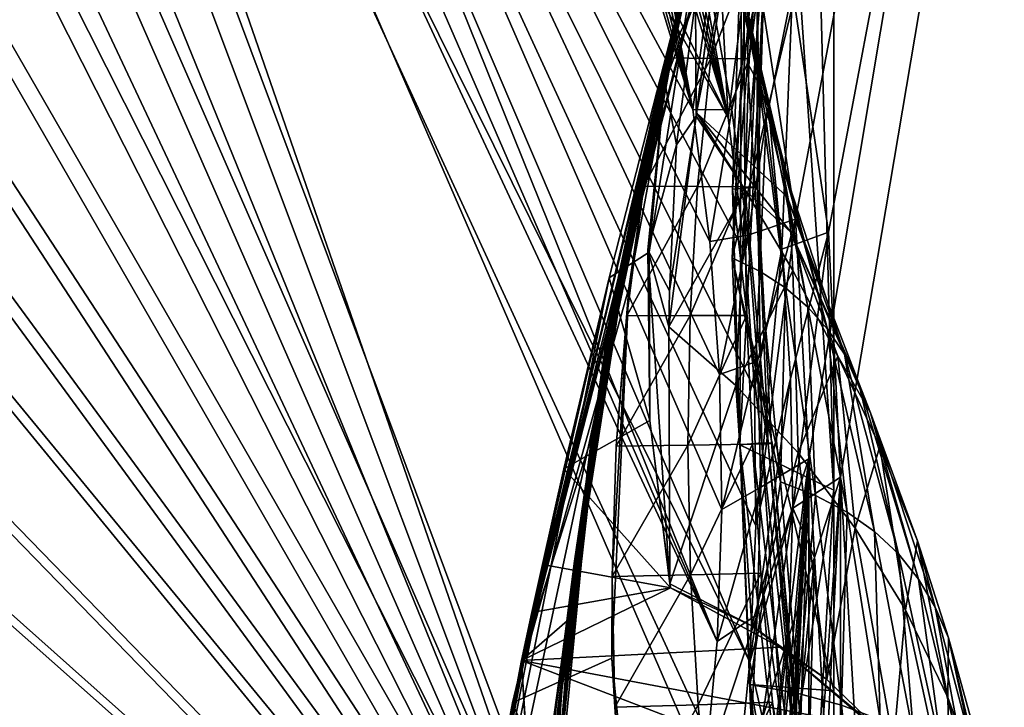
# Model space of a CAD drawing. Header units: metres. Extents: x -904 to 0, y -908 to 0.
# Tile 89 of 142: x -115 to -38, y -263 to -210. Entities that reach past the tile are written whole.
import ezdxf

# ---------------------------------------------------------------- set-up
doc = ezdxf.new("R2010")
doc.units = ezdxf.units.M

msp = doc.modelspace()

# ---------------------------------------------------------------- linework, layer by layer
at = {"layer": 'None012'}
for points in [[(-4.519207, -133.377289, 2063.059814), (-51.518902, -163.519562, 2063.059814), (-51.518902, -836.377136, 2063.059814)], [(-37.838261, -842.079285, 2063.059814), (-4.519207, -133.377289, 2063.059814), (-51.518902, -836.377136, 2063.059814)], [(-4.519207, -133.377289, 163.059708), (-37.838261, -842.079285, 163.059708), (-51.518902, -836.377136, 163.059708)], [(-51.518902, -836.377136, 163.059708), (-51.518902, -163.519562, 163.059708), (-4.519207, -133.377289, 163.059708)], [(-51.518902, -164.056732, 210.95433), (-51.518902, -246.046036, 198.713211), (-53.439583, -173.791672, 209.318436)], [(-51.518902, -836.377136, 163.059708), (-51.518902, -495.105316, 182.490662), (-51.518902, -163.519562, 163.059708)], [(-51.518902, -495.105316, 182.490662), (-51.518902, -411.783142, 184.444412), (-51.518902, -163.519562, 163.059708)], [(-51.518902, -163.519562, 163.059708), (-51.518902, -411.783142, 184.444412), (-51.518902, -328.691803, 189.861313)], [(-51.518902, -328.691803, 189.861313), (-51.518902, -246.046036, 198.713211), (-51.518902, -163.519562, 163.059708)], [(-51.518902, -246.046036, 198.713211), (-51.518902, -164.056732, 210.95433), (-51.518902, -163.519562, 163.059708)], [(-51.518902, -163.519562, 2063.059814), (-51.518902, -195.015411, 2019.916504), (-51.518902, -261.618591, 2029.060913)], [(-51.518902, -261.618591, 2029.060913), (-51.518902, -328.491486, 2035.961548), (-51.518902, -163.519562, 2063.059814)], [(-51.518902, -328.491486, 2035.961548), (-51.518902, -395.558533, 2040.610718), (-51.518902, -163.519562, 2063.059814)], [(-51.518902, -163.519562, 2063.059814), (-51.518902, -395.558533, 2040.610718), (-51.518902, -462.743958, 2043.003296)], [(-51.518902, -462.743958, 2043.003296), (-51.518902, -529.971802, 2043.136353), (-51.518902, -163.519562, 2063.059814)], [(-51.518902, -529.971802, 2043.136353), (-51.518902, -836.377136, 2063.059814), (-51.518902, -163.519562, 2063.059814)], [(-61.850685, -201.784698, 659.694153), (-52.161739, -167.8983, 659.947876), (-76.462357, -262.540802, 619.508545)], [(-76.462357, -262.540802, 619.508545), (-52.161739, -167.8983, 659.947876), (-62.839531, -205.475067, 619.151855)], [(-61.594723, -200.816147, 1606.902344), (-52.161739, -167.8983, 1607.149292), (-75.767815, -259.28949, 1566.487305)], [(-52.161739, -167.8983, 1607.149292), (-61.859814, -201.815018, 1566.123047), (-75.767815, -259.28949, 1566.487305)], [(-52.161705, -167.89949, 1348.571533), (-63.992874, -210.446182, 1452.292236), (-61.851376, -201.784515, 1564.920044)], [(-52.161705, -167.89949, 1348.571533), (-62.898582, -206.071442, 1339.614502), (-63.992874, -210.446182, 1452.292236)], [(-51.518902, -246.046036, 198.713211), (-55.76268, -183.360062, 207.758896), (-53.439583, -173.791672, 209.318436)], [(-58.683949, -202.891815, 204.723343), (-55.76268, -183.360062, 207.758896), (-58.829174, -242.519089, 199.168243)], [(-58.829174, -242.519089, 199.168243), (-55.76268, -183.360062, 207.758896), (-51.518902, -246.046036, 198.713211)], [(-57.736118, -195.015533, 2019.916504), (-59.516659, -203.339493, 1924.74646), (-57.347279, -214.51239, 1970.436768)], [(-51.518902, -261.618591, 2029.060913), (-51.518902, -195.015411, 2019.916504), (-59.41581, -228.022522, 2024.733398)], [(-59.41581, -228.022522, 2024.733398), (-51.518902, -195.015411, 2019.916504), (-57.736118, -195.015533, 2019.916504)], [(-59.41581, -228.022522, 2024.733398), (-57.736118, -195.015533, 2019.916504), (-58.234016, -212.883301, 1996.415771)], [(-58.234016, -212.883301, 1996.415771), (-57.736118, -195.015533, 2019.916504), (-57.347279, -214.51239, 1970.436768)], [(-61.245594, -199.423431, 887.614563), (-68.822403, -232.088806, 887.675659), (-68.803368, -232.172501, 1000.864014)], [(-61.245594, -199.423431, 887.614563), (-61.515125, -200.45462, 774.292114), (-68.822403, -232.088806, 887.675659)], [(-61.249607, -199.464859, 1000.841492), (-61.245594, -199.423431, 887.614563), (-68.803368, -232.172501, 1000.864014)], [(-68.803368, -232.172501, 1000.864014), (-65.698387, -217.408646, 1113.927246), (-61.249607, -199.464859, 1000.841492)], [(-65.698387, -217.408646, 1113.927246), (-61.526745, -200.583374, 1113.927246), (-61.249607, -199.464859, 1000.841492)], [(-75.767815, -259.28949, 1566.487305), (-61.855579, -201.783432, 1606.895508), (-61.594723, -200.816147, 1606.902344)], [(-62.058826, -202.559509, 660.920044), (-69.137497, -234.150482, 774.361389), (-61.515125, -200.45462, 774.292114)], [(-61.515125, -200.45462, 774.292114), (-69.137497, -234.150482, 774.361389), (-68.822403, -232.088806, 887.675659)], [(-65.698387, -217.408646, 1113.927246), (-66.321396, -220.704483, 1226.853516), (-61.526745, -200.583374, 1113.927246)], [(-66.321396, -220.704483, 1226.853516), (-62.0765, -202.784378, 1226.841309), (-61.526745, -200.583374, 1113.927246)], [(-75.761986, -259.26236, 659.329895), (-61.850685, -201.784698, 659.694153), (-87.165344, -320.400879, 619.788818)], [(-87.165344, -320.400879, 619.788818), (-61.850685, -201.784698, 659.694153), (-76.462357, -262.540802, 619.508545)], [(-68.96978, -229.575851, 1606.709229), (-61.855579, -201.783432, 1606.895508), (-75.767815, -259.28949, 1566.487305)], [(-75.767815, -259.28949, 1566.487305), (-61.859814, -201.815018, 1566.123047), (-70.318871, -241.962479, 1566.34436)], [(-61.850685, -201.784698, 659.694153), (-75.761986, -259.26236, 659.329895), (-68.05233, -228.784988, 659.531982)], [(-70.318871, -241.962479, 1566.34436), (-61.859814, -201.815018, 1566.123047), (-65.360268, -215.90416, 1564.91333)], [(-61.855579, -201.783432, 1606.895508), (-68.96978, -229.575851, 1606.709229), (-65.854683, -227.563553, 1606.805176)], [(-61.850685, -201.784698, 659.694153), (-68.05233, -228.784988, 659.531982), (-62.058826, -202.559509, 660.920044)], [(-61.855579, -201.783432, 1606.895508), (-65.854683, -227.563553, 1606.805176), (-64.635605, -214.390076, 1607.942139)], [(-63.992874, -210.446182, 1452.292236), (-65.360268, -215.90416, 1564.91333), (-61.851376, -201.784515, 1564.920044)], [(-65.360268, -215.90416, 1564.91333), (-61.859814, -201.815018, 1566.123047), (-61.851376, -201.784515, 1564.920044)], [(-61.84811, -201.7854, 1607.920044), (-61.855579, -201.783432, 1606.895508), (-64.635605, -214.390076, 1607.942139)], [(-64.635605, -214.390076, 1607.942139), (-62.259445, -208.028748, 1713.19873), (-61.84811, -201.7854, 1607.920044)], [(-64.426018, -212.49585, 617.911316), (-62.000229, -202.349106, 617.920044), (-59.521679, -202.681366, 514.499451)], [(-62.000229, -202.349106, 617.920044), (-64.426018, -212.49585, 617.911316), (-62.839531, -205.475067, 619.151855)], [(-62.058826, -202.559509, 660.920044), (-69.748291, -238.357788, 660.964905), (-69.137497, -234.150482, 774.361389)], [(-62.058826, -202.559509, 660.920044), (-68.05233, -228.784988, 659.531982), (-69.748291, -238.357788, 660.964905)], [(-62.898582, -206.071442, 1339.614502), (-62.0765, -202.784378, 1226.841309), (-67.25737, -225.626099, 1339.64624)], [(-62.0765, -202.784378, 1226.841309), (-66.321396, -220.704483, 1226.853516), (-67.25737, -225.626099, 1339.64624)], [(-64.426018, -212.49585, 617.911316), (-59.521679, -202.681366, 514.499451), (-61.06551, -212.538422, 514.106567)], [(-61.06551, -212.538422, 514.106567), (-59.521679, -202.681366, 514.499451), (-57.278824, -202.727753, 411.08374)], [(-61.06551, -212.538422, 514.106567), (-57.278824, -202.727753, 411.08374), (-58.088852, -212.584259, 410.299042)], [(-58.683949, -202.891815, 204.723343), (-59.402489, -222.697144, 201.845352), (-57.513683, -202.797318, 256.205536)], [(-59.402489, -222.697144, 201.845352), (-57.460068, -222.534302, 305.499756), (-57.513683, -202.797318, 256.205536)], [(-59.402489, -222.697144, 201.845352), (-58.683949, -202.891815, 204.723343), (-58.829174, -242.519089, 199.168243)], [(-58.424793, -222.509109, 409.539307), (-58.088852, -212.584259, 410.299042), (-56.835262, -202.750946, 359.402954)], [(-56.835262, -202.750946, 359.402954), (-57.460068, -222.534302, 305.499756), (-58.424793, -222.509109, 409.539307)], [(-58.088852, -212.584259, 410.299042), (-57.278824, -202.727753, 411.08374), (-56.835262, -202.750946, 359.402954)], [(-57.513683, -202.797318, 256.205536), (-57.460068, -222.534302, 305.499756), (-56.914383, -202.774124, 307.769409)], [(-56.914383, -202.774124, 307.769409), (-57.460068, -222.534302, 305.499756), (-56.835262, -202.750946, 359.402954)], [(-62.221737, -217.018478, 1813.09375), (-60.473698, -203.413727, 1814.920044), (-62.259445, -208.028748, 1713.19873)], [(-62.221737, -217.018478, 1813.09375), (-62.176853, -216.7603, 1814.920166), (-60.473698, -203.413727, 1814.920044)], [(-59.665703, -204.035126, 1918.099487), (-60.473698, -203.413727, 1814.920044), (-62.176853, -216.7603, 1814.920166)], [(-55.986164, -218.445465, 1918.47937), (-59.516659, -203.339493, 1924.74646), (-59.665703, -204.035126, 1918.099487)], [(-56.598942, -216.366531, 1944.456543), (-59.516659, -203.339493, 1924.74646), (-55.986164, -218.445465, 1918.47937)], [(-57.347279, -214.51239, 1970.436768), (-59.516659, -203.339493, 1924.74646), (-56.598942, -216.366531, 1944.456543)], [(-62.176853, -216.7603, 1814.920166), (-55.139194, -223.276917, 1866.549561), (-59.665703, -204.035126, 1918.099487)], [(-55.139194, -223.276917, 1866.549561), (-55.503994, -220.748993, 1892.509155), (-59.665703, -204.035126, 1918.099487)], [(-59.665703, -204.035126, 1918.099487), (-55.503994, -220.748993, 1892.509155), (-55.986164, -218.445465, 1918.47937)], [(-76.462357, -262.540802, 619.508545), (-62.839531, -205.475067, 619.151855), (-67.422646, -230.378021, 619.271851)], [(-62.898582, -206.071442, 1339.614502), (-68.506149, -232.175888, 1452.327759), (-63.992874, -210.446182, 1452.292236)], [(-67.25737, -225.626099, 1339.64624), (-68.506149, -232.175888, 1452.327759), (-62.898582, -206.071442, 1339.614502)], [(-62.839531, -205.475067, 619.151855), (-66.26413, -222.460907, 617.887756), (-67.422646, -230.378021, 619.271851)], [(-64.426018, -212.49585, 617.911316), (-66.26413, -222.460907, 617.887756), (-62.839531, -205.475067, 619.151855)], [(-63.745556, -219.254761, 1713.610474), (-62.259445, -208.028748, 1713.19873), (-64.635605, -214.390076, 1607.942139)], [(-63.745556, -219.254761, 1713.610474), (-62.221737, -217.018478, 1813.09375), (-62.259445, -208.028748, 1713.19873)], [(-68.506149, -232.175888, 1452.327759), (-70.067604, -240.344864, 1564.870239), (-63.992874, -210.446182, 1452.292236)], [(-70.067604, -240.344864, 1564.870239), (-65.360268, -215.90416, 1564.91333), (-63.992874, -210.446182, 1452.292236)], [(-66.26413, -222.460907, 617.887756), (-64.426018, -212.49585, 617.911316), (-61.06551, -212.538422, 514.106567)], [(-66.26413, -222.460907, 617.887756), (-61.06551, -212.538422, 514.106567), (-62.118843, -222.483917, 513.726135)], [(-62.118843, -222.483917, 513.726135), (-61.06551, -212.538422, 514.106567), (-58.088852, -212.584259, 410.299042)], [(-62.118843, -222.483917, 513.726135), (-58.088852, -212.584259, 410.299042), (-58.424793, -222.509109, 409.539307)], [(-57.234612, -229.067688, 1998.718994), (-59.41581, -228.022522, 2024.733398), (-58.234016, -212.883301, 1996.415771)], [(-57.234612, -229.067688, 1998.718994), (-58.234016, -212.883301, 1996.415771), (-57.347279, -214.51239, 1970.436768)], [(-64.635605, -214.390076, 1607.942139), (-65.854683, -227.563553, 1606.805176), (-65.950554, -227.383087, 1608.008545)], [(-65.950554, -227.383087, 1608.008545), (-63.745556, -219.254761, 1713.610474), (-64.635605, -214.390076, 1607.942139)], [(-57.234612, -229.067688, 1998.718994), (-57.347279, -214.51239, 1970.436768), (-55.274868, -230.33757, 1972.676636)], [(-55.274868, -230.33757, 1972.676636), (-57.347279, -214.51239, 1970.436768), (-56.598942, -216.366531, 1944.456543)], [(-70.067604, -240.344864, 1564.870239), (-70.318871, -241.962479, 1566.34436), (-65.360268, -215.90416, 1564.91333)], [(-62.176853, -216.7603, 1814.920166), (-62.221737, -217.018478, 1813.09375), (-58.396191, -222.777008, 1813.895874)], [(-55.139194, -223.276917, 1866.549561), (-62.176853, -216.7603, 1814.920166), (-54.876995, -226.029053, 1840.604492)], [(-54.876995, -226.029053, 1840.604492), (-62.176853, -216.7603, 1814.920166), (-58.396191, -222.777008, 1813.895874)], [(-55.274868, -230.33757, 1972.676636), (-56.598942, -216.366531, 1944.456543), (-53.536606, -231.831757, 1946.612671)], [(-53.536606, -231.831757, 1946.612671), (-56.598942, -216.366531, 1944.456543), (-55.986164, -218.445465, 1918.47937)], [(-69.079552, -234.410339, 1113.927246), (-69.649979, -238.812927, 1226.865601), (-65.698387, -217.408646, 1113.927246)], [(-69.649979, -238.812927, 1226.865601), (-66.321396, -220.704483, 1226.853516), (-65.698387, -217.408646, 1113.927246)], [(-69.079552, -234.410339, 1113.927246), (-65.698387, -217.408646, 1113.927246), (-68.803368, -232.172501, 1000.864014)], [(-58.396191, -222.777008, 1813.895874), (-62.221737, -217.018478, 1813.09375), (-64.322578, -233.37558, 1710.374756)], [(-64.322578, -233.37558, 1710.374756), (-62.221737, -217.018478, 1813.09375), (-64.271217, -230.569107, 1714.006226)], [(-64.271217, -230.569107, 1714.006226), (-62.221737, -217.018478, 1813.09375), (-63.745556, -219.254761, 1713.610474)], [(-55.503994, -220.748993, 1892.509155), (-52.017284, -233.550034, 1920.532959), (-55.986164, -218.445465, 1918.47937)], [(-55.986164, -218.445465, 1918.47937), (-52.017284, -233.550034, 1920.532959), (-53.536606, -231.831757, 1946.612671)], [(-65.950554, -227.383087, 1608.008545), (-64.271217, -230.569107, 1714.006226), (-63.745556, -219.254761, 1713.610474)], [(-67.25737, -225.626099, 1339.64624), (-66.321396, -220.704483, 1226.853516), (-70.514069, -245.387207, 1339.677979)], [(-66.321396, -220.704483, 1226.853516), (-69.649979, -238.812927, 1226.865601), (-70.514069, -245.387207, 1339.677979)], [(-55.503994, -220.748993, 1892.509155), (-50.712437, -235.492188, 1894.443481), (-52.017284, -233.550034, 1920.532959)], [(-50.712437, -235.492188, 1894.443481), (-55.503994, -220.748993, 1892.509155), (-55.139194, -223.276917, 1866.549561)], [(-67.598076, -232.511002, 617.849365), (-66.26413, -222.460907, 617.887756), (-62.118843, -222.483917, 513.726135)], [(-66.26413, -222.460907, 617.887756), (-67.598076, -232.511002, 617.849365), (-67.422646, -230.378021, 619.271851)], [(-67.598076, -232.511002, 617.849365), (-62.118843, -222.483917, 513.726135), (-62.687328, -232.490891, 513.359131)], [(-58.396191, -222.777008, 1813.895874), (-64.322578, -233.37558, 1710.374756), (-59.135841, -237.925903, 1710.803101)], [(-62.687328, -232.490891, 513.359131), (-62.118843, -222.483917, 513.726135), (-58.424793, -222.509109, 409.539307)], [(-62.687328, -232.490891, 513.359131), (-58.424793, -222.509109, 409.539307), (-58.293453, -232.476532, 408.806305)], [(-57.460068, -222.534302, 305.499756), (-59.402489, -222.697144, 201.845352), (-57.104183, -242.371155, 251.202225)], [(-59.402489, -222.697144, 201.845352), (-58.829174, -242.519089, 199.168243), (-57.104183, -242.371155, 251.202225)], [(-58.396191, -222.777008, 1813.895874), (-59.135841, -237.925903, 1710.803101), (-54.704613, -229.005234, 1814.677612)], [(-58.293453, -232.476532, 408.806305), (-58.424793, -222.509109, 409.539307), (-56.623337, -242.438507, 355.698334)], [(-58.424793, -222.509109, 409.539307), (-57.460068, -222.534302, 305.499756), (-56.623337, -242.438507, 355.698334)], [(-54.876995, -226.029053, 1840.604492), (-58.396191, -222.777008, 1813.895874), (-54.704613, -229.005234, 1814.677612)], [(-56.623337, -242.438507, 355.698334), (-57.460068, -222.534302, 305.499756), (-56.376179, -242.404831, 303.384949)], [(-57.460068, -222.534302, 305.499756), (-57.104183, -242.371155, 251.202225), (-56.376179, -242.404831, 303.384949)], [(-50.712437, -235.492188, 1894.443481), (-55.139194, -223.276917, 1866.549561), (-49.609951, -237.65802, 1868.349976)], [(-49.609951, -237.65802, 1868.349976), (-55.139194, -223.276917, 1866.549561), (-54.876995, -226.029053, 1840.604492)], [(-70.514069, -245.387207, 1339.677979), (-71.6716, -254.136337, 1452.363159), (-67.25737, -225.626099, 1339.64624)], [(-71.6716, -254.136337, 1452.363159), (-68.506149, -232.175888, 1452.327759), (-67.25737, -225.626099, 1339.64624)], [(-49.609951, -237.65802, 1868.349976), (-54.876995, -226.029053, 1840.604492), (-48.696308, -240.047348, 1842.258301)], [(-48.696308, -240.047348, 1842.258301), (-54.876995, -226.029053, 1840.604492), (-51.208717, -235.652481, 1815.437378)], [(-54.876995, -226.029053, 1840.604492), (-54.704613, -229.005234, 1814.677612), (-51.208717, -235.652481, 1815.437378)], [(-68.96978, -229.575851, 1606.709229), (-65.795189, -240.642593, 1606.763306), (-65.854683, -227.563553, 1606.805176)], [(-65.854683, -227.563553, 1606.805176), (-65.795189, -240.642593, 1606.763306), (-65.950554, -227.383087, 1608.008545)], [(-65.950554, -227.383087, 1608.008545), (-65.795189, -240.642593, 1606.763306), (-64.24646, -253.303757, 1608.268555)], [(-64.24646, -253.303757, 1608.268555), (-64.322578, -233.37558, 1710.374756), (-65.950554, -227.383087, 1608.008545)], [(-64.322578, -233.37558, 1710.374756), (-64.271217, -230.569107, 1714.006226), (-65.950554, -227.383087, 1608.008545)], [(-58.017933, -261.123993, 2029.001343), (-51.518902, -261.618591, 2029.060913), (-59.41581, -228.022522, 2024.733398)], [(-58.017933, -261.123993, 2029.001343), (-59.41581, -228.022522, 2024.733398), (-55.673351, -245.406265, 2000.883057)], [(-59.41581, -228.022522, 2024.733398), (-57.234612, -229.067688, 1998.718994), (-55.673351, -245.406265, 2000.883057)], [(-75.761986, -259.26236, 659.329895), (-72.216576, -256.173676, 659.426086), (-68.05233, -228.784988, 659.531982)], [(-68.05233, -228.784988, 659.531982), (-72.216576, -256.173676, 659.426086), (-69.748291, -238.357788, 660.964905)], [(-54.704613, -229.005234, 1814.677612), (-59.135841, -237.925903, 1710.803101), (-54.292217, -243.146835, 1711.220215)], [(-55.673351, -245.406265, 2000.883057), (-57.234612, -229.067688, 1998.718994), (-55.274868, -230.33757, 1972.676636)], [(-51.208717, -235.652481, 1815.437378), (-54.704613, -229.005234, 1814.677612), (-54.292217, -243.146835, 1711.220215)], [(-72.463768, -244.392303, 1606.617676), (-68.96978, -229.575851, 1606.709229), (-86.711723, -317.580994, 1566.773804)], [(-86.711723, -317.580994, 1566.773804), (-68.96978, -229.575851, 1606.709229), (-75.767815, -259.28949, 1566.487305)], [(-68.96978, -229.575851, 1606.709229), (-72.463768, -244.392303, 1606.617676), (-65.795189, -240.642593, 1606.763306)], [(-76.462357, -262.540802, 619.508545), (-67.422646, -230.378021, 619.271851), (-68.754608, -259.074585, 619.306763)], [(-68.754608, -259.074585, 619.306763), (-67.422646, -230.378021, 619.271851), (-68.726135, -252.751968, 617.728394)], [(-67.422646, -230.378021, 619.271851), (-68.41922, -242.615601, 617.796265), (-68.726135, -252.751968, 617.728394)], [(-67.422646, -230.378021, 619.271851), (-67.598076, -232.511002, 617.849365), (-68.41922, -242.615601, 617.796265)], [(-55.673351, -245.406265, 2000.883057), (-55.274868, -230.33757, 1972.676636), (-52.940704, -246.468369, 1974.780518)], [(-52.940704, -246.468369, 1974.780518), (-55.274868, -230.33757, 1972.676636), (-53.536606, -231.831757, 1946.612671)], [(-68.822403, -232.088806, 887.675659), (-73.494339, -265.317139, 887.736755), (-73.426903, -265.438446, 1000.886475)], [(-69.137497, -234.150482, 774.361389), (-73.494339, -265.317139, 887.736755), (-68.822403, -232.088806, 887.675659)], [(-68.803368, -232.172501, 1000.864014), (-68.822403, -232.088806, 887.675659), (-73.426903, -265.438446, 1000.886475)], [(-68.803368, -232.172501, 1000.864014), (-73.426903, -265.438446, 1000.886475), (-71.660706, -251.551727, 1113.927246)], [(-71.6716, -254.136337, 1452.363159), (-73.121727, -265.045319, 1564.787598), (-68.506149, -232.175888, 1452.327759)], [(-73.121727, -265.045319, 1564.787598), (-70.067604, -240.344864, 1564.870239), (-68.506149, -232.175888, 1452.327759)], [(-71.660706, -251.551727, 1113.927246), (-69.079552, -234.410339, 1113.927246), (-68.803368, -232.172501, 1000.864014)], [(-52.017284, -233.550034, 1920.532959), (-50.506771, -247.752716, 1948.636963), (-53.536606, -231.831757, 1946.612671)], [(-53.536606, -231.831757, 1946.612671), (-50.506771, -247.752716, 1948.636963), (-52.940704, -246.468369, 1974.780518)], [(-68.41922, -242.615601, 617.796265), (-62.687328, -232.490891, 513.359131), (-62.84586, -242.53952, 513.005615)], [(-68.41922, -242.615601, 617.796265), (-67.598076, -232.511002, 617.849365), (-62.687328, -232.490891, 513.359131)], [(-62.84586, -242.53952, 513.005615), (-62.687328, -232.490891, 513.359131), (-58.293453, -232.476532, 408.806305)], [(-62.84586, -242.53952, 513.005615), (-58.293453, -232.476532, 408.806305), (-57.850334, -242.472183, 408.10022)], [(-58.293453, -232.476532, 408.806305), (-56.623337, -242.438507, 355.698334), (-57.850334, -242.472183, 408.10022)], [(-64.322578, -233.37558, 1710.374756), (-64.24646, -253.303757, 1608.268555), (-59.135841, -237.925903, 1710.803101)], [(-50.712437, -235.492188, 1894.443481), (-48.369328, -249.259094, 1922.460327), (-52.017284, -233.550034, 1920.532959)], [(-52.017284, -233.550034, 1920.532959), (-48.369328, -249.259094, 1922.460327), (-50.506771, -247.752716, 1948.636963)], [(-69.748291, -238.357788, 660.964905), (-73.640076, -268.418121, 774.430603), (-69.137497, -234.150482, 774.361389)], [(-69.137497, -234.150482, 774.361389), (-73.640076, -268.418121, 774.430603), (-73.494339, -265.317139, 887.736755)], [(-72.051895, -257.061981, 1226.877686), (-69.079552, -234.410339, 1113.927246), (-71.660706, -251.551727, 1113.927246)], [(-69.649979, -238.812927, 1226.865601), (-69.079552, -234.410339, 1113.927246), (-72.051895, -257.061981, 1226.877686)], [(-54.292217, -243.146835, 1711.220215), (-49.880222, -248.978485, 1711.625244), (-51.208717, -235.652481, 1815.437378)], [(-49.880222, -248.978485, 1711.625244), (-47.959789, -242.659988, 1816.174194), (-51.208717, -235.652481, 1815.437378)], [(-51.208717, -235.652481, 1815.437378), (-47.959789, -242.659988, 1816.174194), (-48.696308, -240.047348, 1842.258301)], [(-48.369328, -249.259094, 1922.460327), (-50.712437, -235.492188, 1894.443481), (-46.52438, -250.98732, 1896.258423)], [(-46.52438, -250.98732, 1896.258423), (-50.712437, -235.492188, 1894.443481), (-49.609951, -237.65802, 1868.349976)], [(-59.135841, -237.925903, 1710.803101), (-64.24646, -253.303757, 1608.268555), (-57.888329, -256.576294, 1608.510132)], [(-59.135841, -237.925903, 1710.803101), (-57.888329, -256.576294, 1608.510132), (-54.292217, -243.146835, 1711.220215)], [(-46.52438, -250.98732, 1896.258423), (-49.609951, -237.65802, 1868.349976), (-44.960941, -252.93718, 1870.038818)], [(-44.960941, -252.93718, 1870.038818), (-49.609951, -237.65802, 1868.349976), (-48.696308, -240.047348, 1842.258301)], [(-69.748291, -238.357788, 660.964905), (-73.863495, -274.732544, 661.095337), (-73.640076, -268.418121, 774.430603)], [(-69.748291, -238.357788, 660.964905), (-72.216576, -256.173676, 659.426086), (-73.863495, -274.732544, 661.095337)], [(-70.514069, -245.387207, 1339.677979), (-69.649979, -238.812927, 1226.865601), (-72.657372, -265.290833, 1339.709717)], [(-69.649979, -238.812927, 1226.865601), (-72.051895, -257.061981, 1226.877686), (-72.657372, -265.290833, 1339.709717)], [(-70.318871, -241.962479, 1566.34436), (-70.067604, -240.344864, 1564.870239), (-73.121727, -265.045319, 1564.787598)], [(-44.960941, -252.93718, 1870.038818), (-48.696308, -240.047348, 1842.258301), (-43.666676, -255.10849, 1843.809082)], [(-43.666676, -255.10849, 1843.809082), (-48.696308, -240.047348, 1842.258301), (-45.048107, -249.964127, 1816.887207)], [(-48.696308, -240.047348, 1842.258301), (-47.959789, -242.659988, 1816.174194), (-45.048107, -249.964127, 1816.887207)], [(-72.463768, -244.392303, 1606.617676), (-64.214348, -253.609177, 1606.83374), (-65.795189, -240.642593, 1606.763306)], [(-65.795189, -240.642593, 1606.763306), (-64.214348, -253.609177, 1606.83374), (-64.24646, -253.303757, 1608.268555)], [(-75.767815, -259.28949, 1566.487305), (-70.318871, -241.962479, 1566.34436), (-74.293457, -282.797455, 1566.444458)], [(-74.293457, -282.797455, 1566.444458), (-70.318871, -241.962479, 1566.34436), (-73.121727, -265.045319, 1564.787598)], [(-68.726135, -252.751968, 617.728394), (-68.41922, -242.615601, 617.796265), (-62.84586, -242.53952, 513.005615)], [(-62.637756, -252.611755, 512.665344), (-68.726135, -252.751968, 617.728394), (-62.84586, -242.53952, 513.005615)], [(-62.637756, -252.611755, 512.665344), (-62.84586, -242.53952, 513.005615), (-57.850334, -242.472183, 408.10022)], [(-62.637756, -252.611755, 512.665344), (-57.850334, -242.472183, 408.10022), (-57.184345, -252.485886, 407.420715)], [(-57.104183, -242.371155, 251.202225), (-58.829174, -242.519089, 199.168243), (-54.332413, -282.098236, 246.911255)], [(-58.829174, -242.519089, 199.168243), (-57.188892, -282.220673, 194.411057), (-54.332413, -282.098236, 246.911255)], [(-51.518902, -246.046036, 198.713211), (-57.188892, -282.220673, 194.411057), (-58.829174, -242.519089, 199.168243)], [(-56.623337, -242.438507, 355.698334), (-53.066143, -282.435883, 379.019653), (-57.850334, -242.472183, 408.10022)], [(-57.850334, -242.472183, 408.10022), (-53.066143, -282.435883, 379.019653), (-57.184345, -252.485886, 407.420715)], [(-56.376179, -242.404831, 303.384949), (-57.104183, -242.371155, 251.202225), (-52.801323, -282.233307, 299.624786)], [(-57.104183, -242.371155, 251.202225), (-54.332413, -282.098236, 246.911255), (-52.801323, -282.233307, 299.624786)], [(-56.623337, -242.438507, 355.698334), (-56.376179, -242.404831, 303.384949), (-52.635166, -282.368347, 352.521271)], [(-56.623337, -242.438507, 355.698334), (-52.635166, -282.368347, 352.521271), (-53.066143, -282.435883, 379.019653)], [(-56.376179, -242.404831, 303.384949), (-52.801323, -282.233307, 299.624786), (-52.635166, -282.368347, 352.521271)], [(-47.959789, -242.659988, 1816.174194), (-49.880222, -248.978485, 1711.625244), (-45.979488, -255.339691, 1712.017822)], [(-45.048107, -249.964127, 1816.887207), (-47.959789, -242.659988, 1816.174194), (-45.979488, -255.339691, 1712.017822)], [(-57.888329, -256.576294, 1608.510132), (-52.072578, -260.735962, 1608.739624), (-54.292217, -243.146835, 1711.220215)], [(-54.292217, -243.146835, 1711.220215), (-52.072578, -260.735962, 1608.739624), (-49.880222, -248.978485, 1711.625244)], [(-74.13739, -251.820618, 1606.573853), (-72.463768, -244.392303, 1606.617676), (-86.711723, -317.580994, 1566.773804)], [(-72.463768, -244.392303, 1606.617676), (-74.13739, -251.820618, 1606.573853), (-64.214348, -253.609177, 1606.83374)], [(-72.657372, -265.290833, 1339.709717), (-73.476845, -276.242279, 1452.39856), (-70.514069, -245.387207, 1339.677979)], [(-73.476845, -276.242279, 1452.39856), (-71.6716, -254.136337, 1452.363159), (-70.514069, -245.387207, 1339.677979)], [(-58.017933, -261.123993, 2029.001343), (-55.673351, -245.406265, 2000.883057), (-54.289387, -261.815979, 2002.90979)], [(-54.289387, -261.815979, 2002.90979), (-55.673351, -245.406265, 2000.883057), (-52.940704, -246.468369, 1974.780518)], [(-55.894699, -322.012756, 190.447845), (-57.188892, -282.220673, 194.411057), (-51.518902, -246.046036, 198.713211)], [(-51.518902, -328.691803, 189.861313), (-55.894699, -322.012756, 190.447845), (-51.518902, -246.046036, 198.713211)], [(-52.940704, -246.468369, 1974.780518), (-50.930626, -262.727173, 1976.749756), (-54.289387, -261.815979, 2002.90979)], [(-50.506771, -247.752716, 1948.636963), (-50.930626, -262.727173, 1976.749756), (-52.940704, -246.468369, 1974.780518)], [(-50.506771, -247.752716, 1948.636963), (-47.941971, -263.857239, 1950.531006), (-50.930626, -262.727173, 1976.749756)], [(-48.369328, -249.259094, 1922.460327), (-47.941971, -263.857239, 1950.531006), (-50.506771, -247.752716, 1948.636963)], [(-52.072578, -260.735962, 1608.739624), (-46.892799, -265.720764, 1608.953247), (-49.880222, -248.978485, 1711.625244)], [(-49.880222, -248.978485, 1711.625244), (-46.892799, -265.720764, 1608.953247), (-45.979488, -255.339691, 1712.017822)], [(-47.941971, -263.857239, 1950.531006), (-48.369328, -249.259094, 1922.460327), (-45.321526, -265.205963, 1924.262939)], [(-45.321526, -265.205963, 1924.262939), (-48.369328, -249.259094, 1922.460327), (-46.52438, -250.98732, 1896.258423)], [(-45.048107, -249.964127, 1816.887207), (-45.979488, -255.339691, 1712.017822), (-42.681469, -262.139648, 1712.397461)], [(-43.666676, -255.10849, 1843.809082), (-45.048107, -249.964127, 1816.887207), (-42.630909, -257.501038, 1817.577148)], [(-42.630909, -257.501038, 1817.577148), (-45.048107, -249.964127, 1816.887207), (-42.681469, -262.139648, 1712.397461)], [(-45.321526, -265.205963, 1924.262939), (-46.52438, -250.98732, 1896.258423), (-43.065769, -266.773163, 1897.9552)], [(-43.065769, -266.773163, 1897.9552), (-46.52438, -250.98732, 1896.258423), (-44.960941, -252.93718, 1870.038818)], [(-86.711723, -317.580994, 1566.773804), (-74.955826, -255.539825, 1606.55249), (-74.13739, -251.820618, 1606.573853)], [(-74.13739, -251.820618, 1606.573853), (-74.955826, -255.539825, 1606.55249), (-64.214348, -253.609177, 1606.83374)], [(-73.521729, -275.402893, 1226.889771), (-72.051895, -257.061981, 1226.877686), (-71.660706, -251.551727, 1113.927246)], [(-71.660706, -251.551727, 1113.927246), (-73.436516, -268.795105, 1113.927246), (-73.521729, -275.402893, 1226.889771)], [(-73.426903, -265.438446, 1000.886475), (-73.436516, -268.795105, 1113.927246), (-71.660706, -251.551727, 1113.927246)], [(-68.726135, -252.751968, 617.728394), (-68.517815, -262.880585, 617.646057), (-68.754608, -259.074585, 619.306763)], [(-68.517815, -262.880585, 617.646057), (-68.726135, -252.751968, 617.728394), (-62.637756, -252.611755, 512.665344)], [(-62.061794, -262.687927, 512.338379), (-68.517815, -262.880585, 617.646057), (-62.637756, -252.611755, 512.665344)], [(-62.061794, -262.687927, 512.338379), (-62.637756, -252.611755, 512.665344), (-57.184345, -252.485886, 407.420715)], [(-57.184345, -252.485886, 407.420715), (-56.293839, -262.504456, 406.767761), (-62.061794, -262.687927, 512.338379)], [(-53.066143, -282.435883, 379.019653), (-56.293839, -262.504456, 406.767761), (-57.184345, -252.485886, 407.420715)], [(-64.24646, -253.303757, 1608.268555), (-64.214348, -253.609177, 1606.83374), (-57.888329, -256.576294, 1608.510132)], [(-43.065769, -266.773163, 1897.9552), (-44.960941, -252.93718, 1870.038818), (-41.164787, -268.558624, 1871.617065)], [(-41.164787, -268.558624, 1871.617065), (-44.960941, -252.93718, 1870.038818), (-43.666676, -255.10849, 1843.809082)], [(-64.214348, -253.609177, 1606.83374), (-74.955826, -255.539825, 1606.55249), (-75.761993, -259.262421, 1606.531372)], [(-55.726368, -258.226593, 1607.059204), (-64.214348, -253.609177, 1606.83374), (-75.761993, -259.262421, 1606.531372)], [(-73.476845, -276.242279, 1452.39856), (-74.508598, -289.870178, 1564.665771), (-71.6716, -254.136337, 1452.363159)], [(-74.508598, -289.870178, 1564.665771), (-73.121727, -265.045319, 1564.787598), (-71.6716, -254.136337, 1452.363159)], [(-64.214348, -253.609177, 1606.83374), (-55.726368, -258.226593, 1607.059204), (-57.888329, -256.576294, 1608.510132)], [(-41.164787, -268.558624, 1871.617065), (-43.666676, -255.10849, 1843.809082), (-39.607418, -270.562164, 1845.257935)], [(-39.607418, -270.562164, 1845.257935), (-43.666676, -255.10849, 1843.809082), (-42.630909, -257.501038, 1817.577148)], [(-75.761993, -259.262421, 1606.531372), (-74.955826, -255.539825, 1606.55249), (-86.711723, -317.580994, 1566.773804)], [(-46.892799, -265.720764, 1608.953247), (-42.487289, -271.410278, 1609.14502), (-45.979488, -255.339691, 1712.017822)], [(-45.979488, -255.339691, 1712.017822), (-42.487289, -271.410278, 1609.14502), (-42.681469, -262.139648, 1712.397461)], [(-72.216576, -256.173676, 659.426086), (-75.761986, -259.26236, 659.329895), (-74.318321, -283.797211, 659.392456)], [(-72.216576, -256.173676, 659.426086), (-74.318321, -283.797211, 659.392456), (-73.863495, -274.732544, 661.095337)], [(-57.888329, -256.576294, 1608.510132), (-55.726368, -258.226593, 1607.059204), (-52.072578, -260.735962, 1608.739624)], [(-73.681679, -285.272156, 1339.741455), (-72.051895, -257.061981, 1226.877686), (-73.521729, -275.402893, 1226.889771)], [(-72.657372, -265.290833, 1339.709717), (-72.051895, -257.061981, 1226.877686), (-73.681679, -285.272156, 1339.741455)], [(-42.681469, -262.139648, 1712.397461), (-40.096661, -269.279541, 1712.764648), (-42.630909, -257.501038, 1817.577148)], [(-40.096661, -269.279541, 1712.764648), (-38.383995, -272.783569, 1818.887329), (-42.630909, -257.501038, 1817.577148)], [(-42.630909, -257.501038, 1817.577148), (-38.383995, -272.783569, 1818.887329), (-39.607418, -270.562164, 1845.257935)], [(-75.761993, -259.262421, 1606.531372), (-48.241413, -264.464783, 1607.252808), (-55.726368, -258.226593, 1607.059204)], [(-55.726368, -258.226593, 1607.059204), (-46.892799, -265.720764, 1608.953247), (-52.072578, -260.735962, 1608.739624)], [(-55.726368, -258.226593, 1607.059204), (-48.241413, -264.464783, 1607.252808), (-46.892799, -265.720764, 1608.953247)], [(-86.707916, -317.557434, 659.043274), (-75.761986, -259.26236, 659.329895), (-94.914627, -379.078369, 619.99176)], [(-94.914627, -379.078369, 619.99176), (-75.761986, -259.26236, 659.329895), (-87.165344, -320.400879, 619.788818)], [(-86.707924, -317.557465, 1606.244751), (-75.761993, -259.262421, 1606.531372), (-94.656601, -376.713318, 1566.981934)], [(-94.656601, -376.713318, 1566.981934), (-75.761993, -259.262421, 1606.531372), (-86.711723, -317.580994, 1566.773804)], [(-86.711723, -317.580994, 1566.773804), (-75.767815, -259.28949, 1566.487305), (-74.293457, -282.797455, 1566.444458)], [(-86.707924, -317.557465, 1606.244751), (-42.32756, -272.09967, 1607.405762), (-75.761993, -259.262421, 1606.531372)], [(-75.761986, -259.26236, 659.329895), (-86.707916, -317.557434, 659.043274), (-74.318321, -283.797211, 659.392456)], [(-65.864868, -288.100037, 619.231079), (-76.462357, -262.540802, 619.508545), (-68.754608, -259.074585, 619.306763)], [(-42.32756, -272.09967, 1607.405762), (-48.241413, -264.464783, 1607.252808), (-75.761993, -259.262421, 1606.531372)], [(-68.517815, -262.880585, 617.646057), (-67.795609, -272.987732, 617.549194), (-68.754608, -259.074585, 619.306763)], [(-68.754608, -259.074585, 619.306763), (-67.795609, -272.987732, 617.549194), (-65.864868, -288.100037, 619.231079)], [(-55.725853, -327.499298, 2035.875732), (-51.518902, -328.491486, 2035.961548), (-58.017933, -261.123993, 2029.001343)], [(-51.518902, -328.491486, 2035.961548), (-51.518902, -261.618591, 2029.060913), (-58.017933, -261.123993, 2029.001343)], [(-55.725853, -327.499298, 2035.875732), (-58.017933, -261.123993, 2029.001343), (-51.836338, -294.727448, 2006.551758)], [(-51.836338, -294.727448, 2006.551758), (-58.017933, -261.123993, 2029.001343), (-54.289387, -261.815979, 2002.90979)], [(-50.930626, -262.727173, 1976.749756), (-51.836338, -294.727448, 2006.551758), (-54.289387, -261.815979, 2002.90979)], [(-87.165344, -320.400879, 619.788818), (-76.462357, -262.540802, 619.508545), (-65.864868, -288.100037, 619.231079)], [(-67.795609, -272.987732, 617.549194), (-68.517815, -262.880585, 617.646057), (-62.061794, -262.687927, 512.338379)], [(-61.118248, -272.748383, 512.02478), (-67.795609, -272.987732, 617.549194), (-62.061794, -262.687927, 512.338379)], [(-56.293839, -262.504456, 406.767761), (-61.118248, -272.748383, 512.02478), (-62.061794, -262.687927, 512.338379)], [(-61.118248, -272.748383, 512.02478), (-56.293839, -262.504456, 406.767761), (-55.178902, -272.514648, 406.141388)], [(-56.293839, -262.504456, 406.767761), (-53.066143, -282.435883, 379.019653), (-55.178902, -272.514648, 406.141388)], [(-51.836338, -294.727448, 2006.551758), (-50.930626, -262.727173, 1976.749756), (-47.386379, -295.381897, 1980.285522)], [(-50.930626, -262.727173, 1976.749756), (-47.941971, -263.857239, 1950.531006), (-47.386379, -295.381897, 1980.285522)], [(-42.487289, -271.410278, 1609.14502), (-38.9715, -277.632599, 1609.309448), (-42.681469, -262.139648, 1712.397461)], [(-42.681469, -262.139648, 1712.397461), (-38.9715, -277.632599, 1609.309448), (-40.096661, -269.279541, 1712.764648)]]:
    msp.add_3dface(points, dxfattribs=at)
at = {"layer": 'None012311'}
for points in [[(-16.196362, -21.156561, 163.059708), (-57.323753, -206.586884, 163.059708), (-54.501842, -225.008621, 163.059708)], [(-13.196362, -21.156561, 160.059708), (-51.941841, -226.02478, 160.059708), (-54.735756, -207.189697, 160.059708)], [(-53.480907, -243.617432, 163.059708), (-16.196362, -21.156561, 163.059708), (-54.501842, -225.008621, 163.059708)], [(-16.196362, -882.851318, 163.059708), (-16.196362, -21.156561, 163.059708), (-53.480907, -243.617432, 163.059708)], [(-51.007534, -245.042999, 160.059708), (-51.941841, -226.02478, 160.059708), (-13.196362, -21.156561, 160.059708)], [(-13.196362, -882.851318, 160.059708), (-51.007534, -245.042999, 160.059708), (-13.196362, -21.156561, 160.059708)], [(-264.332214, -57.531643, 123.974747), (-243.170029, -56.729248, 123.995758), (-63.008152, -302.295593, 117.565376)], [(-63.008152, -302.295593, 117.565376), (-243.170029, -56.729248, 123.995758), (-222.050903, -58.298695, 123.954659)], [(-297.830109, -60.486073, 123.897385), (-264.332214, -57.531643, 123.974747), (-63.008152, -302.295593, 117.565376)], [(-222.050903, -58.298695, 123.954659), (-201.240021, -62.22023, 123.851974), (-63.008152, -302.295593, 117.565376)], [(-242.291733, -59.376686, 126.92746), (-262.718689, -60.035652, 126.910202), (-65.261642, -300.990356, 120.600586)], [(-65.261642, -300.990356, 120.600586), (-221.537735, -60.995937, 126.885056), (-242.291733, -59.376686, 126.92746)], [(-262.718689, -60.035652, 126.910202), (-296.668427, -62.81105, 126.837532), (-65.261642, -300.990356, 120.600586)], [(-63.008152, -302.295593, 117.565376), (-331.364288, -63.040817, 123.830482), (-297.830109, -60.486073, 123.897385)], [(-201.261032, -64.869583, 126.783623), (-221.537735, -60.995937, 126.885056), (-65.261642, -300.990356, 120.600586)], [(-201.240021, -62.22023, 123.851974), (-180.998627, -68.444519, 123.68898), (-63.008152, -302.295593, 117.565376)], [(-398.51358, -66.948952, 123.728142), (-331.364288, -63.040817, 123.830482), (-63.008152, -302.295593, 117.565376)], [(-65.261642, -300.990356, 120.600586), (-296.668427, -62.81105, 126.837532), (-330.762848, -65.236298, 126.774025)], [(-181.641327, -70.920166, 126.625183), (-201.261032, -64.869583, 126.783623), (-65.261642, -300.990356, 120.600586)], [(-399.362701, -68.982285, 126.675926), (-65.261642, -300.990356, 120.600586), (-330.762848, -65.236298, 126.774025)], [(-465.701691, -69.252586, 123.667824), (-398.51358, -66.948952, 123.728142), (-69.298546, -367.238312, 115.864792)], [(-398.51358, -66.948952, 123.728142), (-66.409767, -334.739563, 116.715805), (-69.298546, -367.238312, 115.864792)], [(-66.409767, -334.739563, 116.715805), (-398.51358, -66.948952, 123.728142), (-63.008152, -302.295593, 117.565376)], [(-63.008152, -302.295593, 117.565376), (-180.998627, -68.444519, 123.68898), (-161.580826, -76.893288, 123.467743)], [(-71.333969, -367.13382, 118.868553), (-399.362701, -68.982285, 126.675926), (-465.757965, -71.129059, 126.619713)], [(-452.00235, -701.143799, 107.12117), (-465.701691, -69.252586, 123.667824), (-71.672775, -399.771973, 115.012871)], [(-465.701691, -69.252586, 123.667824), (-69.298546, -367.238312, 115.864792), (-71.672775, -399.771973, 115.012871)], [(-71.333969, -367.13382, 118.868553), (-68.556686, -334.277802, 119.72892), (-399.362701, -68.982285, 126.675926)], [(-68.556686, -334.277802, 119.72892), (-65.261642, -300.990356, 120.600586), (-399.362701, -68.982285, 126.675926)], [(-65.261642, -300.990356, 120.600586), (-171.608429, -74.965912, 126.519241), (-181.641327, -70.920166, 126.625183)], [(-73.59713, -399.498657, 118.021057), (-465.757965, -71.129059, 126.619713), (-452.00235, -703.006531, 110.073418)], [(-73.59713, -399.498657, 118.021057), (-71.333969, -367.13382, 118.868553), (-465.757965, -71.129059, 126.619713)], [(-162.537094, -79.228813, 126.407616), (-171.608429, -74.965912, 126.519241), (-65.261642, -300.990356, 120.600586)], [(-161.580826, -76.893288, 123.467743), (-143.23024, -87.460297, 123.19104), (-63.008152, -302.295593, 117.565376)], [(-153.423279, -84.138039, 126.27906), (-162.537094, -79.228813, 126.407616), (-65.261642, -300.990356, 120.600586)], [(-65.261642, -300.990356, 120.600586), (-144.563904, -89.568611, 126.136856), (-153.423279, -84.138039, 126.27906)], [(-143.23024, -87.460297, 123.19104), (-59.095226, -269.917725, 118.413223), (-63.008152, -302.295593, 117.565376)], [(-59.095226, -269.917725, 118.413223), (-143.23024, -87.460297, 123.19104), (-58.036373, -259.381531, 118.689117)], [(-143.23024, -87.460297, 123.19104), (-126.177071, -100.012726, 122.862343), (-58.036373, -259.381531, 118.689117)], [(-136.558075, -95.093575, 125.99218), (-144.563904, -89.568611, 126.136856), (-65.261642, -300.990356, 120.600586)], [(-61.531395, -267.970581, 121.46524), (-136.558075, -95.093575, 125.99218), (-65.261642, -300.990356, 120.600586)], [(-61.531395, -267.970581, 121.46524), (-60.591732, -257.774933, 121.732216), (-136.558075, -95.093575, 125.99218)], [(-60.591732, -257.774933, 121.732216), (-128.588287, -101.245392, 125.831093), (-136.558075, -95.093575, 125.99218)], [(-58.036373, -259.381531, 118.689117), (-126.177071, -100.012726, 122.862343), (-57.569096, -248.802612, 118.966141)], [(-126.177071, -100.012726, 122.862343), (-57.694866, -238.214127, 119.243408), (-57.569096, -248.802612, 118.966141)], [(-110.635124, -114.392876, 122.485779), (-59.722095, -217.14119, 119.795227), (-126.177071, -100.012726, 122.862343)], [(-59.722095, -217.14119, 119.795227), (-58.41328, -227.649277, 119.520058), (-126.177071, -100.012726, 122.862343)], [(-126.177071, -100.012726, 122.862343), (-58.41328, -227.649277, 119.520058), (-57.694866, -238.214127, 119.243408)], [(-128.588287, -101.245392, 125.831093), (-60.591732, -257.774933, 121.732216), (-121.076744, -107.717308, 125.661613)], [(-60.591732, -257.774933, 121.732216), (-60.209061, -247.536804, 122.000313), (-121.076744, -107.717308, 125.661613)], [(-121.076744, -107.717308, 125.661613), (-60.209061, -247.536804, 122.000313), (-60.39555, -237.075195, 122.274261)], [(-60.39555, -237.075195, 122.274261), (-61.154972, -226.743057, 122.544815), (-121.076744, -107.717308, 125.661613)], [(-61.154972, -226.743057, 122.544815), (-62.479103, -216.503357, 122.812958), (-121.076744, -107.717308, 125.661613)], [(-121.076744, -107.717308, 125.661613), (-62.479103, -216.503357, 122.812958), (-77.438309, -167.19873, 124.104042)], [(-74.915062, -166.593323, 121.118866), (-59.722095, -217.14119, 119.795227), (-110.635124, -114.392876, 122.485779)], [(-62.479103, -216.503357, 122.812958), (-73.61908, -176.051208, 123.872231), (-77.438309, -167.19873, 124.104042)], [(-74.915062, -166.593323, 121.118866), (-70.75206, -176.330521, 120.863892), (-59.722095, -217.14119, 119.795227)], [(-62.479103, -216.503357, 122.812958), (-69.804482, -186.446152, 123.600029), (-73.61908, -176.051208, 123.872231)], [(-70.75206, -176.330521, 120.863892), (-67.140846, -186.285416, 120.60321), (-59.722095, -217.14119, 119.795227)], [(-59.722095, -217.14119, 119.795227), (-67.140846, -186.285416, 120.60321), (-64.09272, -196.426773, 120.337646)], [(-66.807404, -196.33371, 123.341118), (-69.804482, -186.446152, 123.600029), (-62.479103, -216.503357, 122.812958)], [(-64.365189, -206.356674, 123.078651), (-66.807404, -196.33371, 123.341118), (-62.479103, -216.503357, 122.812958)], [(-64.09272, -196.426773, 120.337646), (-61.617218, -206.722794, 120.068039), (-59.722095, -217.14119, 119.795227)], [(-59.722095, -217.14119, 119.795227), (-61.617218, -206.722794, 120.068039), (-60.763771, -197.66037, 140.012665)], [(-60.763771, -197.66037, 140.012665), (-58.520599, -207.457245, 139.881912), (-59.722095, -217.14119, 119.795227)], [(-64.365189, -206.356674, 123.078651), (-62.479103, -216.503357, 122.812958), (-61.184067, -206.908234, 143.182098)], [(-62.479103, -216.503357, 122.812958), (-59.439793, -216.540466, 143.072159), (-61.184067, -206.908234, 143.182098)], [(-59.439793, -216.540466, 143.072159), (-57.323753, -206.586884, 163.059708), (-61.184067, -206.908234, 143.182098)], [(-57.323753, -206.586884, 163.059708), (-59.439793, -216.540466, 143.072159), (-58.190948, -226.25705, 142.961227)], [(-54.501842, -225.008621, 163.059708), (-57.323753, -206.586884, 163.059708), (-58.190948, -226.25705, 142.961227)], [(-58.520599, -207.457245, 139.881912), (-58.41328, -227.649277, 119.520058), (-59.722095, -217.14119, 119.795227)], [(-54.735756, -207.189697, 160.059708), (-56.789936, -217.359848, 139.751068), (-58.520599, -207.457245, 139.881912)], [(-58.520599, -207.457245, 139.881912), (-56.789936, -217.359848, 139.751068), (-58.41328, -227.649277, 119.520058)], [(-56.789936, -217.359848, 139.751068), (-54.735756, -207.189697, 160.059708), (-55.57584, -227.340942, 139.620621)], [(-54.735756, -207.189697, 160.059708), (-51.941841, -226.02478, 160.059708), (-55.57584, -227.340942, 139.620621)], [(-59.439793, -216.540466, 143.072159), (-62.479103, -216.503357, 122.812958), (-61.154972, -226.743057, 122.544815)], [(-58.190948, -226.25705, 142.961227), (-59.439793, -216.540466, 143.072159), (-61.154972, -226.743057, 122.544815)], [(-56.789936, -217.359848, 139.751068), (-57.694866, -238.214127, 119.243408), (-58.41328, -227.649277, 119.520058)], [(-57.694866, -238.214127, 119.243408), (-56.789936, -217.359848, 139.751068), (-55.57584, -227.340942, 139.620621)], [(-54.501842, -225.008621, 163.059708), (-58.190948, -226.25705, 142.961227), (-57.440231, -236.027451, 142.84967)], [(-57.190395, -245.819122, 142.73793), (-54.501842, -225.008621, 163.059708), (-57.440231, -236.027451, 142.84967)], [(-53.480907, -243.617432, 163.059708), (-54.501842, -225.008621, 163.059708), (-57.190395, -245.819122, 142.73793)], [(-55.57584, -227.340942, 139.620621), (-51.941841, -226.02478, 160.059708), (-54.880898, -237.373108, 139.491028)], [(-51.941841, -226.02478, 160.059708), (-54.706207, -247.428772, 139.362823), (-54.880898, -237.373108, 139.491028)], [(-51.941841, -226.02478, 160.059708), (-51.007534, -245.042999, 160.059708), (-54.706207, -247.428772, 139.362823)], [(-58.190948, -226.25705, 142.961227), (-61.154972, -226.743057, 122.544815), (-60.39555, -237.075195, 122.274261)], [(-57.440231, -236.027451, 142.84967), (-58.190948, -226.25705, 142.961227), (-60.39555, -237.075195, 122.274261)], [(-57.569096, -248.802612, 118.966141), (-57.694866, -238.214127, 119.243408), (-55.57584, -227.340942, 139.620621)], [(-57.569096, -248.802612, 118.966141), (-55.57584, -227.340942, 139.620621), (-54.880898, -237.373108, 139.491028)], [(-60.39555, -237.075195, 122.274261), (-60.209061, -247.536804, 122.000313), (-57.440231, -236.027451, 142.84967)], [(-60.209061, -247.536804, 122.000313), (-57.190395, -245.819122, 142.73793), (-57.440231, -236.027451, 142.84967)], [(-54.880898, -237.373108, 139.491028), (-54.706207, -247.428772, 139.362823), (-58.036373, -259.381531, 118.689117)], [(-58.036373, -259.381531, 118.689117), (-57.569096, -248.802612, 118.966141), (-54.880898, -237.373108, 139.491028)], [(-64.523262, -465.931549, 140.186401), (-64.674286, -605.902954, 138.560638), (-53.480907, -243.617432, 163.059708)], [(-53.480907, -243.617432, 163.059708), (-64.674286, -605.902954, 138.560638), (-53.546944, -840.303711, 163.059692)], [(-63.93631, -430.945557, 140.527847), (-64.523262, -465.931549, 140.186401), (-53.480907, -243.617432, 163.059708)], [(-63.128422, -395.967651, 140.837219), (-63.93631, -430.945557, 140.527847), (-53.480907, -243.617432, 163.059708)], [(-62.09853, -361.000458, 141.110153), (-63.128422, -395.967651, 140.837219), (-53.480907, -243.617432, 163.059708)], [(-53.480907, -243.617432, 163.059708), (-60.844303, -326.046143, 141.338303), (-62.09853, -361.000458, 141.110153)], [(-59.360992, -291.107666, 141.511826), (-60.844303, -326.046143, 141.338303), (-53.480907, -243.617432, 163.059708)], [(-57.471916, -255.683487, 142.48317), (-59.360992, -291.107666, 141.511826), (-53.480907, -243.617432, 163.059708)], [(-57.471916, -255.683487, 142.48317), (-53.480907, -243.617432, 163.059708), (-57.190395, -245.819122, 142.73793)], [(-53.546944, -840.303711, 163.059692), (-16.196362, -882.851318, 163.059708), (-53.480907, -243.617432, 163.059708)], [(-51.007534, -245.042999, 160.059708), (-54.858093, -322.842194, 149.223724), (-54.00769, -287.047272, 149.436127)], [(-51.007534, -245.042999, 160.059708), (-51.007534, -838.075195, 160.059708), (-54.858093, -322.842194, 149.223724)], [(-51.007534, -245.042999, 160.059708), (-53.029457, -251.261688, 149.648087), (-54.706207, -247.428772, 139.362823)], [(-53.029457, -251.261688, 149.648087), (-51.007534, -245.042999, 160.059708), (-54.00769, -287.047272, 149.436127)], [(-51.007534, -838.075195, 160.059708), (-51.007534, -245.042999, 160.059708), (-13.196362, -882.851318, 160.059708)], [(-60.209061, -247.536804, 122.000313), (-60.591732, -257.774933, 121.732216), (-57.190395, -245.819122, 142.73793)], [(-60.591732, -257.774933, 121.732216), (-57.471916, -255.683487, 142.48317), (-57.190395, -245.819122, 142.73793)], [(-54.706207, -247.428772, 139.362823), (-57.073303, -263.699066, 128.824844), (-58.036373, -259.381531, 118.689117)], [(-55.05138, -257.480377, 139.236465), (-57.073303, -263.699066, 128.824844), (-54.706207, -247.428772, 139.362823)], [(-54.706207, -247.428772, 139.362823), (-53.029457, -251.261688, 149.648087), (-55.05138, -257.480377, 139.236465)], [(-55.05138, -257.480377, 139.236465), (-53.029457, -251.261688, 149.648087), (-57.007843, -292.130035, 138.812546)], [(-53.029457, -251.261688, 149.648087), (-54.00769, -287.047272, 149.436127), (-57.007843, -292.130035, 138.812546)], [(-60.591732, -257.774933, 121.732216), (-61.531395, -267.970581, 121.46524), (-57.471916, -255.683487, 142.48317)], [(-57.471916, -255.683487, 142.48317), (-61.531395, -267.970581, 121.46524), (-59.360992, -291.107666, 141.511826)], [(-57.073303, -263.699066, 128.824844), (-55.05138, -257.480377, 139.236465), (-60.007999, -297.212799, 128.188965)], [(-55.05138, -257.480377, 139.236465), (-57.007843, -292.130035, 138.812546), (-60.007999, -297.212799, 128.188965)], [(-58.036373, -259.381531, 118.689117), (-57.073303, -263.699066, 128.824844), (-59.095226, -269.917725, 118.413223)]]:
    msp.add_3dface(points, dxfattribs=at)

doc.saveas('drawing.dxf')
